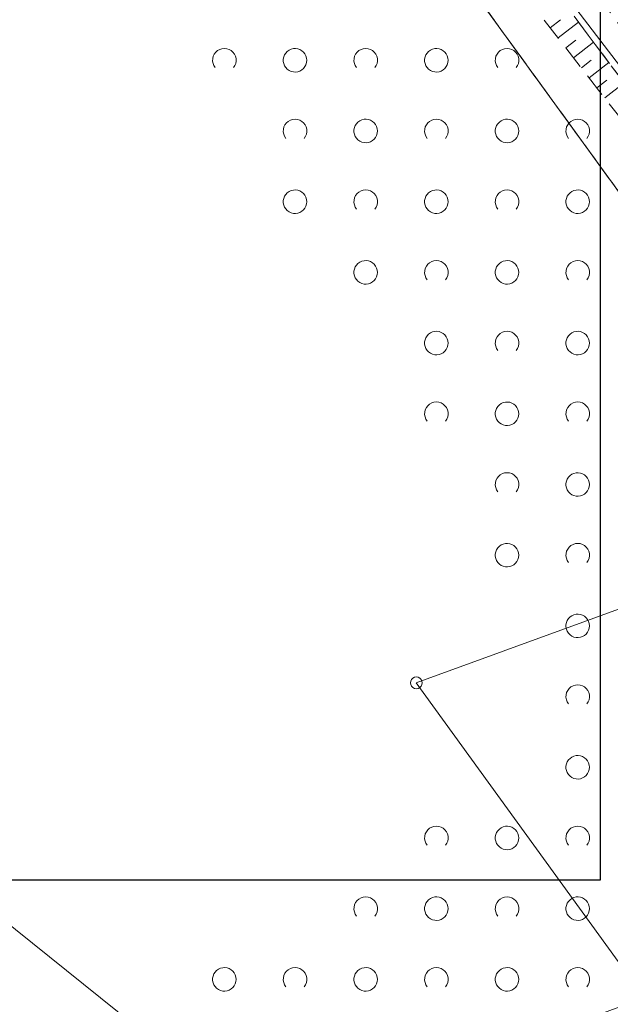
# Model space of a CAD drawing. Extents: x 5479252 to 5479673, y 5984576 to 5984875.
# Tile 4 of 36: x 5479332 to 5479358, y 5984719 to 5984761. Entities that reach past the tile are written whole.
import ezdxf

# ---------------------------------------------------------------- set-up
doc = ezdxf.new("R2010")
doc.units = 0
for name, pattern in [('PRZER1-1', [1, 0.5, -0.5]), ('PRZER2-1', [1.5, 1, -0.5]), ('PRZER3-1', [2, 1.5, -0.5])]:
    doc.linetypes.add(name, pattern=pattern)
doc.layers.get('0').update_dxf_attribs({"linetype": 'CONTINUOUS'})
for name, color, linetype, lineweight in [('GEPPGD', 7, 'CONTINUOUS', 18), ('GESDZI', 7, 'CONTINUOUS', 18), ('GSSRML', 7, 'CONTINUOUS', 18), ('GSSZAD', 7, 'CONTINUOUS', 18), ('GSSZSN', 7, 'CONTINUOUS', 18)]:
    doc.layers.add(name, color=color, linetype=linetype, lineweight=lineweight)
doc.layers.add('GESKKL', color=7, linetype='CONTINUOUS', lineweight=18, true_color=0x24bc24)
doc.layers.add('GESUZY', color=7, linetype='CONTINUOUS', lineweight=18, true_color=0x008000)
doc.layers.add('wydruk', color=7, linetype='CONTINUOUS', lineweight=18, plot=False)

# ---------------------------------------------------------------- blocks, each defined once
blk = doc.blocks.new('GEPPGD1_1')
at = {"color": 0}
blk.add_lwpolyline([(0, 0.25), (0.077254, 0.237764), (0.146946, 0.202254), (0.202254, 0.146946), (0.237764, 0.077254), (0.25, 0), (0.237764, -0.077254), (0.202254, -0.146946), (0.146946, -0.202254), (0.077254, -0.237764), (0, -0.25), (-0.077254, -0.237764), (-0.146946, -0.202254), (-0.202254, -0.146946), (-0.237764, -0.077254), (-0.25, 0), (-0.237764, 0.077254), (-0.202254, 0.146946), (-0.146946, 0.202254), (-0.077254, 0.237764)], close=True, dxfattribs=at)
blk = doc.blocks.new('GSSZAD1')
at = {"color": 0}
blk.add_lwpolyline([(0.5, 0), (0.490964, 0.094626), (0.464184, 0.185831), (0.420627, 0.27032), (0.361867, 0.34504), (0.290028, 0.407288), (0.207708, 0.454816), (0.117879, 0.485906), (0.023791, 0.499434), (-0.071157, 0.494911), (-0.163534, 0.4725), (-0.25, 0.433013), (-0.32743, 0.377875), (-0.393027, 0.309079), (-0.444418, 0.229113), (-0.479746, 0.140866), (-0.497736, 0.047528), (-0.497736, -0.047528), (-0.479746, -0.140866), (-0.444418, -0.229113), (-0.393027, -0.309079), (-0.32743, -0.377875), (-0.25, -0.433013), (-0.163534, -0.4725), (-0.071157, -0.494911), (0.023791, -0.499434), (0.117879, -0.485906), (0.207708, -0.454816), (0.290028, -0.407288), (0.361867, -0.34504), (0.420627, -0.27032), (0.464184, -0.185831), (0.490964, -0.094626)], close=True, dxfattribs=at)
blk = doc.blocks.new('GSSZAD2')
at = {"color": 0}
blk.add_lwpolyline([(-0.390312, -0.3125), (-0.445567, -0.226869), (-0.482312, -0.131814), (-0.49902, -0.031282), (-0.494998, 0.070549), (-0.470412, 0.169449), (-0.426283, 0.26131), (-0.364446, 0.342315), (-0.287468, 0.409099), (-0.198548, 0.458889), (-0.10138, 0.489614), (0, 0.5), (0.10138, 0.489614), (0.198548, 0.458889), (0.287468, 0.409099), (0.364446, 0.342315), (0.426283, 0.26131), (0.470412, 0.169449), (0.494998, 0.070549), (0.49902, -0.031282), (0.482312, -0.131814), (0.445567, -0.226869), (0.390312, -0.3125)], dxfattribs=at)

msp = doc.modelspace()

# ---------------------------------------------------------------- linework, layer by layer
at = {"layer": 'GESDZI', "color": 7, "linetype": 'Continuous', "lineweight": 18, "elevation": 10.22}
for points in [[(5479270.86, 5984868.57), (5479272.39, 5984866.58), (5479287, 5984847.58), (5479319.31, 5984805.57), (5479334.11, 5984786.33), (5479368.08, 5984739.57), (5479377.78, 5984726.22), (5479381.2, 5984727.47), (5479371.87, 5984740.74), (5479327.4, 5984798.78), (5479320.29, 5984807.58), (5479273.762, 5984868.57)], [(5479273.762, 5984868.57), (5479320.29, 5984807.58), (5479327.4, 5984798.78), (5479371.87, 5984740.74), (5479381.2, 5984727.47), (5479386.65, 5984719.71), (5479389.33, 5984715.73), (5479400.95, 5984692.74), (5479407, 5984674.47), (5479410.75, 5984650.74), (5479427.24, 5984651.75), (5479434.07, 5984654.6), (5479423.55, 5984689.01), (5479398.56, 5984731.62), (5479385.3, 5984750.66), (5479340.75, 5984808.64), (5479333.8, 5984817.55), (5479294.424, 5984868.57)]]:
    msp.add_lwpolyline(points, dxfattribs=at)
for points in [[(5479319.31, 5984805.57), (5479334.11, 5984786.33), (5479368.08, 5984739.57), (5479349.31, 5984732.74), (5479359, 5984719.37), (5479343.12, 5984713.58), (5479289.05, 5984757.01), (5479296.44, 5984766.22), (5479292.16, 5984769.66), (5479308.32, 5984791.03)], [(5479349.31, 5984732.74), (5479359, 5984719.37), (5479377.78, 5984726.22), (5479368.08, 5984739.57)]]:
    msp.add_lwpolyline(points, close=True, dxfattribs=at)
at = {"layer": 'GESKKL', "color": 82, "linetype": 'PRZER3-1', "lineweight": 18, "true_color": 0x24bc24, "elevation": 10.06}
msp.add_lwpolyline([(5479255.129, 5984635.048), (5479258.51, 5984638.49), (5479309.56, 5984664.01), (5479322.96, 5984678.58), (5479338.3, 5984680.13), (5479341.35, 5984675.07), (5479353.55, 5984662.96), (5479360.2, 5984668.39), (5479392.15, 5984670.8), (5479403.25, 5984655.49), (5479409.718, 5984656.12), (5479405.9, 5984676.03), (5479394.81, 5984702.78), (5479383.9, 5984717.81), (5479377.78, 5984726.22), (5479368.08, 5984739.57), (5479334.11, 5984786.33), (5479287, 5984847.58), (5479272.39, 5984866.58), (5479271.58, 5984855.81), (5479255.129, 5984835.331)], dxfattribs=at)
at = {"layer": 'GESUZY', "color": 96, "linetype": 'PRZER1-1', "lineweight": 18, "true_color": 0x008000, "elevation": 10.08}
for points in [[(5479270.86, 5984868.57), (5479272.39, 5984866.58), (5479287, 5984847.58), (5479334.11, 5984786.33), (5479368.08, 5984739.57), (5479377.78, 5984726.22), (5479383.9, 5984717.81), (5479394.81, 5984702.78), (5479405.9, 5984676.03), (5479409.718, 5984656.12), (5479410.75, 5984650.74), (5479427.24, 5984651.75), (5479434.07, 5984654.6), (5479423.55, 5984689.01), (5479398.56, 5984731.62), (5479385.3, 5984750.66), (5479382.41, 5984754.43), (5479340.75, 5984808.64), (5479333.8, 5984817.55), (5479329.027, 5984823.798), (5479294.827, 5984868.57)], [(5479255.129, 5984635.048), (5479258.51, 5984638.49), (5479309.56, 5984664.01), (5479322.96, 5984678.58), (5479338.3, 5984680.13), (5479341.35, 5984675.07), (5479353.55, 5984662.96), (5479360.2, 5984668.39), (5479392.15, 5984670.8), (5479403.25, 5984655.49), (5479409.718, 5984656.12), (5479405.9, 5984676.03), (5479394.81, 5984702.78), (5479383.9, 5984717.81), (5479377.78, 5984726.22), (5479368.08, 5984739.57), (5479334.11, 5984786.33), (5479287, 5984847.58), (5479272.39, 5984866.58), (5479271.58, 5984855.81), (5479255.129, 5984835.331)]]:
    msp.add_lwpolyline(points, dxfattribs=at)
at = {"layer": 'GSSRML', "color": 7, "linetype": 'PRZER1-1', "lineweight": 18, "elevation": 10.06}
msp.add_lwpolyline([(5479310.524, 5984822.949), (5479319.362, 5984811.577), (5479330.207, 5984797.459), (5479340.569, 5984783.96), (5479350.659, 5984770.37), (5479359.211, 5984758.952), (5479370.131, 5984744.186), (5479378.065, 5984732.497), (5479383.932, 5984723.779), (5479385.831, 5984719.903), (5479382.027, 5984724.671), (5479378.875, 5984729.493), (5479374.38, 5984735.918), (5479368.189, 5984744.998), (5479357.51, 5984759.025), (5479345.587, 5984774.885), (5479331.809, 5984792.675), (5479319.916, 5984807.985), (5479308.784, 5984822.396)], dxfattribs=at)
at = {"layer": 'GSSZSN', "color": 7, "linetype": 'PRZER2-1', "lineweight": 18, "elevation": 10.06}
msp.add_lwpolyline([(5479309.908, 5984819.078), (5479316.771, 5984810.27), (5479323.226, 5984801.612), (5479331.145, 5984791.461), (5479338.415, 5984782.14), (5479345.142, 5984773.603), (5479353.815, 5984762.049), (5479363.822, 5984749.191), (5479369.591, 5984741.521), (5479374.772, 5984734.123), (5479382.284, 5984723.128), (5479384.712, 5984719.352), (5479385.831, 5984719.903), (5479382.027, 5984724.671), (5479378.875, 5984729.493), (5479374.38, 5984735.918), (5479368.189, 5984744.998), (5479357.51, 5984759.025), (5479345.587, 5984774.885), (5479331.809, 5984792.675), (5479319.916, 5984807.985), (5479308.784, 5984822.396)], dxfattribs=at)
at = {"layer": 'GSSZSN', "color": 7, "linetype": 'Continuous', "lineweight": 18, "elevation": 10.06}
for points in [[(5479354.997, 5984760.53), (5479355.433, 5984760.87)], [(5479355.327, 5984760.106), (5479356.191, 5984760.779)], [(5479355.657, 5984759.683), (5479356.085, 5984760.016)], [(5479355.987, 5984759.259), (5479356.837, 5984759.92)], [(5479356.317, 5984758.835), (5479356.738, 5984759.163)], [(5479356.647, 5984758.411), (5479357.483, 5984759.061)], [(5479356.977, 5984757.987), (5479357.392, 5984758.31)], [(5479357.307, 5984757.563), (5479358.133, 5984758.206)]]:
    msp.add_lwpolyline(points, dxfattribs=at)
at = {"layer": 'wydruk', "color": 1, "linetype": 'Continuous', "lineweight": 30, "true_color": 0xff0000, "flags": 128}
msp.add_lwpolyline([(5479256.382, 5984724.382), (5479357.135, 5984724.382), (5479357.135, 5984868.612), (5479256.382, 5984868.612), (5479256.382, 5984724.382)], dxfattribs=at)

# ---------------------------------------------------------------- block references
at = {"layer": 'GEPPGD', "color": 7, "linetype": 'Continuous', "lineweight": 18}
msp.add_blockref('GEPPGD1_1', (5479349.31, 5984732.74, 10.24), dxfattribs=at)
at = {"layer": 'GSSZAD', "color": 7, "linetype": 'Continuous', "lineweight": 18}
for name, p in [('GSSZAD2', (5479341.163, 5984759.157, 10.1)), ('GSSZAD1', (5479344.163, 5984759.157, 10.1)), ('GSSZAD2', (5479347.163, 5984759.157, 10.1)), ('GSSZAD1', (5479350.163, 5984759.157, 10.1)), ('GSSZAD2', (5479353.163, 5984759.157, 10.1)), ('GSSZAD2', (5479344.163, 5984756.157, 10.1)), ('GSSZAD1', (5479347.163, 5984756.157, 10.1)), ('GSSZAD2', (5479350.163, 5984756.157, 10.1)), ('GSSZAD1', (5479353.163, 5984756.157, 10.1)), ('GSSZAD2', (5479356.163, 5984756.157, 10.1)), ('GSSZAD1', (5479344.163, 5984753.157, 10.1)), ('GSSZAD2', (5479347.163, 5984753.157, 10.1)), ('GSSZAD1', (5479350.163, 5984753.157, 10.1)), ('GSSZAD2', (5479353.163, 5984753.157, 10.1)), ('GSSZAD1', (5479356.163, 5984753.157, 10.1)), ('GSSZAD1', (5479347.163, 5984750.157, 10.1)), ('GSSZAD2', (5479350.163, 5984750.157, 10.1)), ('GSSZAD1', (5479353.163, 5984750.157, 10.1)), ('GSSZAD2', (5479356.163, 5984750.157, 10.1)), ('GSSZAD1', (5479350.163, 5984747.157, 10.1)), ('GSSZAD2', (5479353.163, 5984747.157, 10.1)), ('GSSZAD1', (5479356.163, 5984747.157, 10.1)), ('GSSZAD2', (5479350.163, 5984744.157, 10.1)), ('GSSZAD1', (5479353.163, 5984744.157, 10.1)), ('GSSZAD2', (5479356.163, 5984744.157, 10.1)), ('GSSZAD2', (5479353.163, 5984741.157, 10.1)), ('GSSZAD1', (5479356.163, 5984741.157, 10.1)), ('GSSZAD1', (5479353.163, 5984738.157, 10.1)), ('GSSZAD2', (5479356.163, 5984738.157, 10.1)), ('GSSZAD1', (5479356.163, 5984735.157, 10.1)), ('GSSZAD2', (5479356.163, 5984732.157, 10.1)), ('GSSZAD1', (5479356.163, 5984729.157, 10.1)), ('GSSZAD2', (5479350.163, 5984726.157, 10.1)), ('GSSZAD1', (5479353.163, 5984726.157, 10.1)), ('GSSZAD2', (5479356.163, 5984726.157, 10.1)), ('GSSZAD2', (5479347.163, 5984723.157, 10.1)), ('GSSZAD1', (5479350.163, 5984723.157, 10.1)), ('GSSZAD2', (5479353.163, 5984723.157, 10.1)), ('GSSZAD1', (5479356.163, 5984723.157, 10.1)), ('GSSZAD1', (5479341.163, 5984720.157, 10.1)), ('GSSZAD2', (5479344.163, 5984720.157, 10.1)), ('GSSZAD1', (5479347.163, 5984720.157, 10.1)), ('GSSZAD2', (5479350.163, 5984720.157, 10.1)), ('GSSZAD1', (5479353.163, 5984720.157, 10.1)), ('GSSZAD2', (5479356.163, 5984720.157, 10.1))]:
    msp.add_blockref(name, p, dxfattribs=at)

doc.saveas('drawing.dxf')
